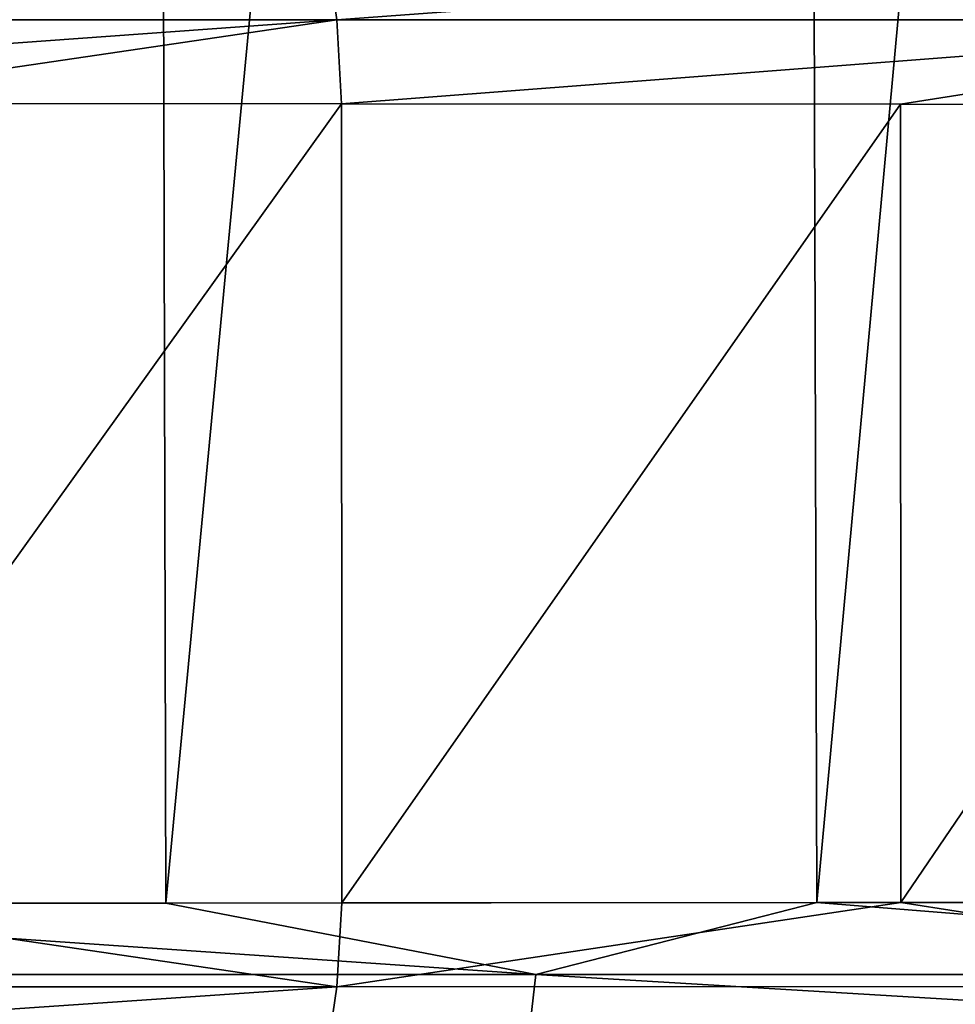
# Model space of a CAD drawing. Header units: metres. Extents: x -136 to 36, y -213 to -20.
# Tile 78 of 104: x 6.75 to 8.69, y -71.64 to -69.6. Entities that reach past the tile are written whole.
import ezdxf

# ---------------------------------------------------------------- set-up
doc = ezdxf.new("R2010")
doc.units = ezdxf.units.M
doc.layers.add('solid_11_382_033_XXX', color=7, linetype='CONTINUOUS')

msp = doc.modelspace()

# ---------------------------------------------------------------- linework, layer by layer
at = {"layer": 'solid_11_382_033_XXX'}
for points in [[(7.02093, -57.603088, 21.934113), (5.64944, -57.603088, 22.327284), (5.677366, -71.429977, 22.32019)], [(7.02093, -57.603088, 21.934113), (5.677366, -71.429977, 22.32019), (7.055346, -71.429123, 21.92305)], [(8.365403, -57.603088, 21.456661), (7.02093, -57.603088, 21.934113), (7.055346, -71.429123, 21.92305)], [(8.365403, -57.603088, 21.456661), (7.055346, -71.429123, 21.92305), (8.40589, -71.428391, 21.440807)], [(9.677687, -57.603088, 20.896767), (8.365403, -57.603088, 21.456661), (8.40589, -71.428391, 21.440807)], [(9.677687, -57.603088, 20.896767), (8.40589, -71.428391, 21.440807), (9.723751, -71.427765, 20.87534)], [(7.385706, -69.430969, -77.95932), (7.410177, -69.596649, -78.020813), (5.007025, -69.596642, -78.808647)], [(7.385706, -69.430969, -77.95932), (9.662396, -69.431076, -76.877396), (7.410177, -69.596649, -78.020813)], [(9.662396, -69.431076, -76.877396), (9.694589, -69.596649, -76.935516), (7.410177, -69.596649, -78.020813)], [(5.007025, -69.596642, -78.808647), (7.410177, -69.596649, -78.020813), (5.013174, -69.769859, -78.829544)], [(7.410177, -69.596649, -78.020813), (6.230217, -69.770683, -78.472893), (5.013174, -69.769859, -78.829544)], [(7.410177, -69.596649, -78.020813), (7.420004, -69.771378, -78.040749), (6.230217, -69.770683, -78.472893)], [(7.410177, -69.596649, -78.020813), (9.694589, -69.596649, -76.935516), (7.420004, -69.771378, -78.040749)], [(9.694589, -69.596649, -76.935516), (8.579712, -69.77195, -77.534203), (7.420004, -69.771378, -78.040749)], [(9.694589, -69.596649, -76.935516), (9.707231, -69.772423, -76.954147), (8.579712, -69.77195, -77.534203)], [(6.230217, -69.770683, -78.472893), (7.420004, -69.771378, -78.040749), (6.230629, -71.429321, -78.472755)], [(7.420004, -69.771378, -78.040749), (7.420563, -71.428627, -78.040527), (6.230629, -71.429321, -78.472755)], [(7.420004, -69.771378, -78.040749), (8.579712, -69.77195, -77.534203), (7.420563, -71.428627, -78.040527)], [(8.579712, -69.77195, -77.534203), (8.580441, -71.428047, -77.533859), (7.420563, -71.428627, -78.040527)], [(8.579712, -69.77195, -77.534203), (9.707231, -69.772423, -76.954147), (8.580441, -71.428047, -77.533859)], [(9.707231, -69.772423, -76.954147), (9.708015, -71.427574, -76.953712), (8.580441, -71.428047, -77.533859)], [(5.006876, -71.602669, -78.808868), (6.230629, -71.429321, -78.472755), (7.409962, -71.602661, -78.021088)], [(7.822868, -71.57724, 21.6437), (7.055346, -71.429123, 21.92305), (5.677366, -71.429977, 22.32019)], [(7.409962, -71.602661, -78.021088), (6.230629, -71.429321, -78.472755), (7.420563, -71.428627, -78.040527)], [(7.822868, -71.57724, 21.6437), (8.40589, -71.428391, 21.440807), (7.055346, -71.429123, 21.92305)], [(7.409962, -71.602661, -78.021088), (7.420563, -71.428627, -78.040527), (8.580441, -71.428047, -77.533859)], [(7.409962, -71.602661, -78.021088), (8.580441, -71.428047, -77.533859), (9.694321, -71.602654, -76.935867)], [(10.266992, -71.57724, 20.595081), (8.40589, -71.428391, 21.440807), (7.822868, -71.57724, 21.6437)], [(10.266992, -71.57724, 20.595081), (9.723751, -71.427765, 20.87534), (8.40589, -71.428391, 21.440807)], [(9.694321, -71.602654, -76.935867), (8.580441, -71.428047, -77.533859), (9.708015, -71.427574, -76.953712)], [(7.822868, -71.57724, 21.6437), (5.677366, -71.429977, 22.32019), (5.274093, -71.577225, 22.403013)], [(5.274093, -71.577225, 22.403013), (5.263098, -71.722527, 22.355946), (7.806373, -71.722427, 21.597912)], [(7.822868, -71.57724, 21.6437), (5.274093, -71.577225, 22.403013), (7.806373, -71.722427, 21.597912)], [(7.822868, -71.57724, 21.6437), (7.806373, -71.722427, 21.597912), (10.24519, -71.722343, 20.551294)], [(10.266992, -71.57724, 20.595081), (7.822868, -71.57724, 21.6437), (10.24519, -71.722343, 20.551294)], [(7.409962, -71.602661, -78.021088), (7.385555, -71.768402, -77.959755), (4.990537, -71.768555, -78.745285)], [(5.006876, -71.602669, -78.808868), (7.409962, -71.602661, -78.021088), (4.990537, -71.768555, -78.745285)], [(9.694321, -71.602654, -76.935867), (9.66221, -71.768295, -76.877899), (7.385555, -71.768402, -77.959755)], [(7.409962, -71.602661, -78.021088), (9.694321, -71.602654, -76.935867), (7.385555, -71.768402, -77.959755)]]:
    msp.add_3dface(points, dxfattribs=at)

doc.saveas('drawing.dxf')
